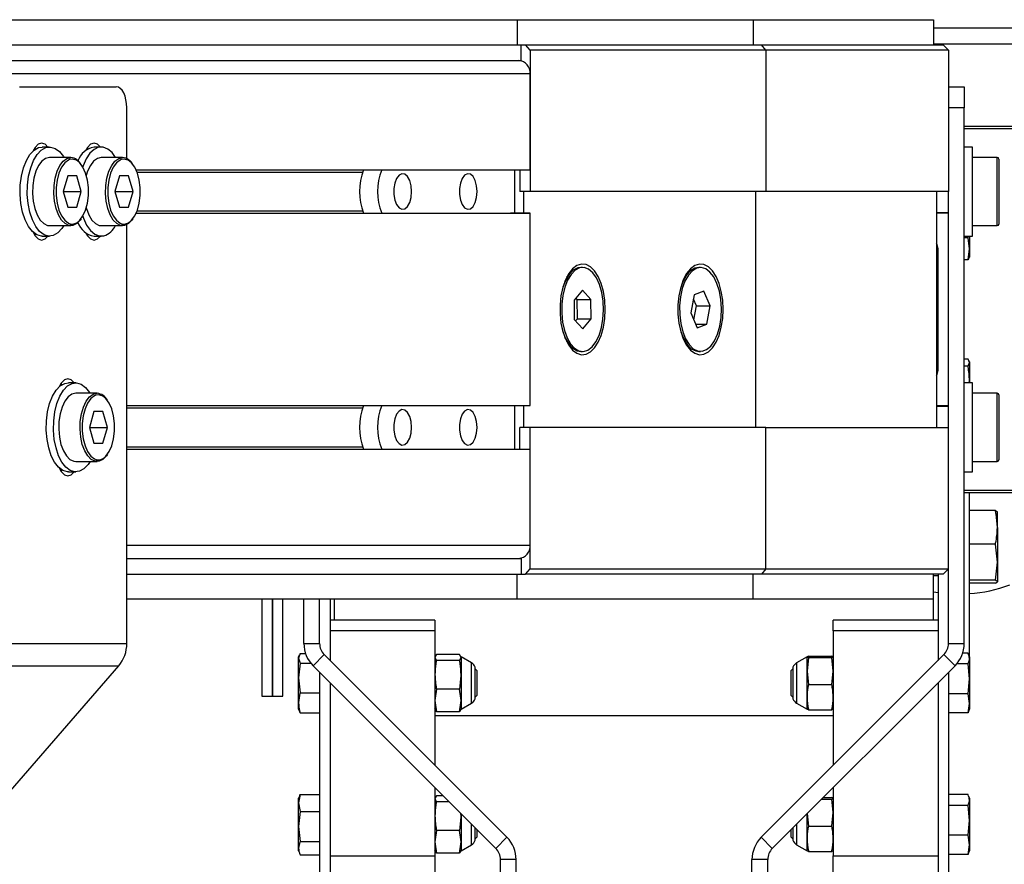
# Model space of a CAD drawing. Header units: millimetres. Extents: x 0 to 420, y 0 to 297.
# Tile 34 of 36: x 273.42 to 282.81, y 233.42 to 241.48. Entities that reach past the tile are written whole.
import ezdxf

# ---------------------------------------------------------------- set-up
doc = ezdxf.new("R2010")
doc.units = ezdxf.units.MM

msp = doc.modelspace()

# ---------------------------------------------------------------- linework, layer by layer
at = {"color": 7, "linetype": 'Continuous', "lineweight": 25}
for p, q in [((269.08835, 241.48329), (278.16335, 241.48329)), ((278.16335, 241.48329), (278.16335, 241.24329)), ((278.16335, 241.48329), (280.41335, 241.48329)), ((280.41335, 241.48329), (280.41335, 241.24329)), ((280.41335, 241.48329), (282.13593, 241.48329)), ((282.13593, 241.48329), (282.13593, 241.24329)), ((283.90793, 241.40363), (282.13593, 241.40363)), ((269.16846, 241.24329), (278.20016, 241.24329)), ((278.20016, 241.09329), (278.20016, 241.24329)), ((278.20016, 241.24329), (278.24346, 241.24329)), ((278.28676, 241.19329), (278.24346, 241.24329)), ((278.24346, 241.24329), (280.49346, 241.24329)), ((280.53676, 241.19329), (280.49346, 241.24329)), ((280.49346, 241.24329), (282.22843, 241.24329)), ((283.90793, 241.25123), (282.13593, 241.25123)), ((282.27843, 241.19329), (282.22843, 241.24329)), ((278.28676, 241.19329), (278.28676, 239.84329)), ((280.53676, 241.19329), (278.28676, 241.19329)), ((280.53676, 241.19329), (280.53676, 239.84329)), ((282.27843, 241.19329), (280.53676, 241.19329)), ((282.27843, 241.19329), (282.27843, 239.84329)), ((269.21176, 241.09329), (278.20016, 241.09329)), ((269.21176, 240.96829), (278.28676, 240.96829)), ((278.28676, 240.05079), (278.28676, 240.96829)), ((273.41354, 240.84329), (274.33854, 240.84329)), ((282.27843, 240.84329), (282.42843, 240.84329)), ((282.42843, 240.84329), (282.42843, 240.64329)), ((274.43854, 240.15844), (274.43854, 240.64329)), ((282.42843, 240.64329), (282.27843, 240.64329)), ((282.42843, 235.53042), (282.42843, 240.64329)), ((282.42843, 240.46829), (283.00343, 240.46829)), ((283.00343, 240.44329), (282.42843, 240.44329)), ((273.56109, 240.26146), (273.56858, 240.24874)), ((273.70157, 240.26829), (273.63229, 240.26829)), ((274.06109, 240.26146), (274.06703, 240.25158)), ((274.19532, 240.26829), (274.12604, 240.26829)), ((282.50843, 240.26829), (282.42843, 240.26829)), ((282.50843, 239.72886), (282.50843, 240.26829)), ((273.90509, 240.16829), (273.70157, 240.16829)), ((273.91808, 240.15329), (273.89205, 240.14889)), ((274.39884, 240.16829), (274.19532, 240.16829)), ((274.41183, 240.15329), (274.3858, 240.14889)), ((282.74343, 240.16829), (282.50843, 240.16829)), ((282.74343, 239.51829), (282.74343, 240.16829)), ((282.75843, 240.15329), (282.75843, 239.53329)), ((274.52698, 240.05079), (278.28676, 240.05079)), ((274.5362, 240.02829), (276.68893, 240.02829)), ((278.13806, 240.05079), (278.13806, 239.63579)), ((278.18717, 240.05079), (278.18717, 239.84329)), ((273.87477, 239.99329), (273.83147, 239.84329)), ((273.96138, 239.99329), (273.87477, 239.99329)), ((274.00468, 239.84329), (273.96138, 239.99329)), ((274.36852, 239.99329), (274.32522, 239.84329)), ((274.45513, 239.99329), (274.36852, 239.99329)), ((274.49843, 239.84329), (274.45513, 239.99329)), ((273.83147, 239.84329), (273.87477, 239.69329)), ((273.83147, 239.84329), (274.00468, 239.84329)), ((273.96138, 239.69329), (274.00468, 239.84329)), ((274.32522, 239.84329), (274.36852, 239.69329)), ((274.32522, 239.84329), (274.49843, 239.84329)), ((274.45513, 239.69329), (274.49843, 239.84329)), ((278.28676, 239.84329), (278.18717, 239.84329)), ((278.22467, 239.84329), (278.22467, 239.63579)), ((280.53676, 239.84329), (278.28676, 239.84329)), ((280.43717, 239.84329), (280.43717, 237.59329)), ((282.27843, 239.84329), (280.53676, 239.84329)), ((282.16343, 239.84329), (282.16343, 237.59329)), ((282.27843, 239.63579), (282.27843, 239.84329)), ((273.87477, 239.69329), (273.96138, 239.69329)), ((274.36852, 239.69329), (274.45513, 239.69329)), ((274.5362, 239.65829), (276.68893, 239.65829)), ((282.16343, 239.64329), (282.27843, 239.64329)), ((282.17843, 239.64329), (282.17843, 239.63579)), ((282.50843, 239.41829), (282.50843, 239.72886)), ((274.52698, 239.63579), (278.28676, 239.63579)), ((274.52698, 239.63579), (278.10056, 239.63579)), ((278.28676, 239.63579), (278.10056, 239.63579)), ((278.28676, 237.80079), (278.28676, 239.63579)), ((282.27843, 239.63579), (282.16343, 239.63579)), ((282.27843, 237.80079), (282.27843, 239.63579)), ((273.70157, 239.51829), (273.90509, 239.51829)), ((274.19532, 239.51829), (274.39884, 239.51829)), ((274.43854, 235.53042), (274.43854, 239.52814)), ((282.50843, 239.51829), (282.74343, 239.51829)), ((273.56858, 239.43784), (273.56109, 239.42512)), ((273.63229, 239.41829), (273.70157, 239.41829)), ((274.06703, 239.43501), (274.06109, 239.42512)), ((274.12604, 239.41829), (274.19532, 239.41829)), ((282.42843, 239.41829), (282.50843, 239.41829)), ((282.46435, 239.40108), (282.42843, 239.40108)), ((282.46435, 239.40108), (282.46736, 239.41829)), ((282.47843, 239.29632), (282.46435, 239.40108)), ((282.47843, 239.41829), (282.47843, 239.29632)), ((282.16343, 239.31829), (282.17641, 239.31829)), ((282.17843, 238.13829), (282.17843, 239.29829)), ((282.46435, 239.19156), (282.47843, 239.29632)), ((282.47843, 239.29632), (282.47843, 239.21829)), ((282.16343, 239.22829), (282.17843, 239.22829)), ((282.46435, 239.19156), (282.42843, 239.19156)), ((282.4726, 239.21124), (282.46435, 239.19156)), ((282.47548, 239.21019), (282.47843, 239.21829)), ((278.78717, 239.11829), (278.76985, 239.11829)), ((279.89485, 239.11829), (279.85848, 239.11163)), ((279.91217, 239.11829), (279.89485, 239.11829)), ((278.64155, 239.02514), (278.61579, 238.98206)), ((278.646, 239.03237), (278.63345, 239.02249)), ((279.76655, 239.02514), (279.74079, 238.98206)), ((279.771, 239.03237), (279.75845, 239.02249)), ((282.16343, 239.02829), (282.17843, 239.02829)), ((278.78531, 238.90301), (278.70625, 238.80743)), ((278.86622, 238.81387), (278.78531, 238.90301)), ((279.94304, 238.89242), (279.8522, 238.85883)), ((280.003, 238.75188), (279.94304, 238.89242)), ((278.70625, 238.80743), (278.70811, 238.62271)), ((278.73632, 238.81387), (278.72337, 238.82813)), ((278.73818, 238.62916), (278.73632, 238.81387)), ((278.73632, 238.81387), (278.86622, 238.81387)), ((278.86808, 238.62916), (278.86622, 238.81387)), ((279.8522, 238.85883), (279.82133, 238.6847)), ((279.8731, 238.75188), (279.84494, 238.81788)), ((279.84949, 238.61871), (279.8731, 238.75188)), ((279.8731, 238.75188), (280.003, 238.75188)), ((279.97213, 238.57775), (280.003, 238.75188)), ((282.17843, 238.78893), (282.16343, 238.78668)), ((278.70811, 238.62271), (278.78903, 238.53358)), ((278.72105, 238.60846), (278.73818, 238.62916)), ((278.73818, 238.62916), (278.86808, 238.62916)), ((278.78903, 238.53358), (278.86808, 238.62916)), ((279.82133, 238.6847), (279.88129, 238.54416)), ((279.86696, 238.57775), (279.97213, 238.57775)), ((279.88129, 238.54416), (279.97213, 238.57775)), ((278.61579, 238.45452), (278.64155, 238.41144)), ((279.74079, 238.45452), (279.76655, 238.41144)), ((278.63345, 238.41409), (278.646, 238.40421)), ((279.75845, 238.41409), (279.771, 238.40421)), ((278.76985, 238.31829), (278.78717, 238.31829)), ((279.89485, 238.31829), (279.91217, 238.31829)), ((282.46435, 238.24503), (282.42843, 238.24503)), ((282.47843, 238.21142), (282.46435, 238.24503)), ((282.17843, 238.20829), (282.16343, 238.20829)), ((282.46435, 238.17782), (282.42843, 238.17782)), ((282.46435, 238.17782), (282.47843, 238.21142)), ((282.47843, 238.21829), (282.47548, 238.2264)), ((282.47843, 238.21829), (282.47843, 238.21142)), ((282.47843, 238.21142), (282.47843, 238.03945)), ((282.17641, 238.11829), (282.16343, 238.11829)), ((273.81109, 238.01146), (273.81858, 237.99874)), ((273.95157, 238.01829), (273.88229, 238.01829)), ((282.50843, 238.01829), (282.42843, 238.01829)), ((282.47667, 238.01829), (282.47843, 238.03945)), ((282.47843, 238.03945), (282.47843, 238.01829)), ((282.50843, 237.47886), (282.50843, 238.01829)), ((274.15509, 237.91829), (273.95157, 237.91829)), ((274.16808, 237.90329), (274.14205, 237.89889)), ((282.74343, 237.91829), (282.50843, 237.91829)), ((282.74343, 237.26829), (282.74343, 237.91829)), ((282.75843, 237.90329), (282.75843, 237.28329)), ((274.43854, 237.80079), (278.28676, 237.80079)), ((274.43854, 237.77829), (276.68893, 237.77829)), ((278.13806, 237.80079), (278.13806, 237.38579)), ((278.22467, 237.80079), (278.22467, 237.59329)), ((282.16343, 237.80079), (282.27843, 237.80079)), ((282.27843, 237.79329), (282.16343, 237.79329)), ((282.17843, 237.80079), (282.17843, 237.79329)), ((282.27843, 237.59329), (282.27843, 237.80079)), ((274.12477, 237.74329), (274.08147, 237.59329)), ((274.21138, 237.74329), (274.12477, 237.74329)), ((274.25468, 237.59329), (274.21138, 237.74329)), ((274.08147, 237.59329), (274.12477, 237.44329)), ((274.08147, 237.59329), (274.25468, 237.59329)), ((274.21138, 237.44329), (274.25468, 237.59329)), ((278.18717, 237.38579), (278.18717, 237.59329)), ((278.28676, 237.59329), (278.18717, 237.59329)), ((278.28676, 236.24329), (278.28676, 237.59329)), ((280.53676, 237.59329), (278.28676, 237.59329)), ((280.53676, 236.24329), (280.53676, 237.59329)), ((280.53676, 237.59329), (282.27843, 237.59329)), ((282.27843, 236.24329), (282.27843, 237.59329)), ((282.50843, 237.16829), (282.50843, 237.47886)), ((274.12477, 237.44329), (274.21138, 237.44329)), ((274.43854, 237.40829), (276.68893, 237.40829)), ((274.43854, 237.38579), (278.28676, 237.38579)), ((278.28676, 236.46829), (278.28676, 237.38579)), ((273.95157, 237.26829), (274.15509, 237.26829)), ((282.50843, 237.26829), (282.74343, 237.26829)), ((273.81858, 237.18784), (273.81109, 237.17512)), ((273.88229, 237.16829), (273.95157, 237.16829)), ((282.42843, 237.16829), (282.50843, 237.16829)), ((282.42843, 236.99329), (283.00343, 236.99329)), ((283.00343, 236.96829), (282.42843, 236.96829)), ((282.47843, 235.40329), (282.47843, 236.96829)), ((282.72633, 236.79874), (282.47843, 236.79874)), ((282.72633, 236.79874), (282.7451, 236.78588)), ((282.7451, 236.63888), (282.7451, 236.78594)), ((282.7451, 236.63888), (282.7451, 236.30629)), ((274.43854, 236.46829), (278.28676, 236.46829)), ((282.72633, 236.47901), (282.47843, 236.47901)), ((282.7451, 236.30629), (282.72633, 236.47901)), ((274.43854, 236.34329), (278.20016, 236.34329)), ((278.20016, 236.34329), (278.20016, 236.19329)), ((282.72633, 236.13357), (282.7451, 236.30629)), ((282.7451, 236.30629), (282.7451, 236.1207)), ((274.43854, 236.19329), (278.20016, 236.19329)), ((278.16335, 235.95329), (278.16335, 236.19329)), ((278.20016, 236.19329), (278.24346, 236.19329)), ((278.24346, 236.19329), (278.28676, 236.24329)), ((280.49346, 236.19329), (278.24346, 236.19329)), ((278.28676, 236.24329), (280.53676, 236.24329)), ((280.41335, 235.95329), (280.41335, 236.19329)), ((280.53676, 236.24329), (280.49346, 236.19329)), ((282.22843, 236.19329), (280.49346, 236.19329)), ((280.53676, 236.24329), (282.27843, 236.24329)), ((282.13593, 235.95329), (282.13593, 236.19329)), ((282.13593, 236.17829), (282.17843, 236.17829)), ((282.17843, 236.19329), (282.17843, 235.36829)), ((282.27843, 236.24329), (282.22843, 236.19329)), ((282.27843, 235.53042), (282.27843, 236.24329)), ((282.72633, 236.13357), (282.47843, 236.13357)), ((282.72633, 236.10784), (282.47843, 236.10784)), ((282.7451, 236.1207), (282.72633, 236.13357)), ((282.72633, 236.10784), (282.7451, 236.1207)), ((282.13593, 236.02445), (282.17843, 236.01765)), ((278.16335, 235.95329), (274.43854, 235.95329)), ((275.72843, 235.95329), (275.72843, 235.29405)), ((275.82843, 235.95329), (275.82843, 235.29405)), ((275.82843, 235.02829), (275.82843, 235.95329)), ((275.92843, 235.02829), (275.92843, 235.95329)), ((276.12843, 235.53042), (276.12843, 235.95329)), ((276.27843, 235.53042), (276.27843, 235.95329)), ((276.37843, 235.95329), (276.37843, 235.36829)), ((276.42093, 235.7521), (276.42093, 235.95329)), ((280.41335, 235.95329), (278.16335, 235.95329)), ((282.13593, 235.95329), (280.41335, 235.95329)), ((282.13593, 235.7521), (282.13593, 235.95329)), ((277.37843, 235.7521), (276.37843, 235.7521)), ((277.37843, 235.7521), (277.37843, 235.6521)), ((282.17843, 235.7521), (281.17843, 235.7521)), ((281.17843, 235.6521), (281.17843, 235.7521)), ((277.37843, 235.6521), (276.37843, 235.6521)), ((276.37843, 235.6521), (276.37843, 235.36829)), ((277.37843, 235.6521), (277.37843, 234.36829)), ((282.17843, 235.6521), (281.17843, 235.6521)), ((281.17843, 235.6521), (281.17843, 234.36829)), ((282.17843, 235.6521), (282.17843, 235.36829)), ((273.31354, 235.53042), (274.43854, 235.53042)), ((276.12843, 235.53042), (276.27843, 235.53042)), ((282.27843, 235.53042), (282.42843, 235.53042)), ((276.09251, 235.43622), (276.07843, 235.39031)), ((276.08379, 235.41803), (276.07843, 235.40329)), ((276.09251, 235.43622), (276.1436, 235.43622)), ((276.32236, 235.42436), (276.2163, 235.31829)), ((278.06556, 233.68116), (276.32236, 235.42436)), ((277.39251, 235.42681), (277.37843, 235.3984)), ((277.61435, 235.42681), (277.39251, 235.42681)), ((277.62843, 235.3984), (277.61435, 235.42681)), ((280.4913, 233.68116), (282.23449, 235.42436)), ((282.34056, 235.31829), (282.23449, 235.42436)), ((282.46435, 235.43826), (282.41392, 235.43826)), ((282.47843, 235.40329), (282.47208, 235.42074)), ((272.85279, 233.57509), (274.36244, 235.31829)), ((273.23744, 235.31829), (274.36244, 235.31829)), ((276.07843, 235.39031), (276.07843, 235.40329)), ((276.07843, 235.39031), (276.09251, 235.34441)), ((276.07843, 235.20295), (276.07843, 235.39031)), ((276.09251, 235.34441), (276.07843, 235.20295)), ((276.09251, 235.34441), (276.19306, 235.34441)), ((277.95949, 233.57509), (276.2163, 235.31829)), ((277.37843, 235.3984), (277.39251, 235.37)), ((277.61435, 235.37), (277.39251, 235.37)), ((277.61435, 235.37), (277.62843, 235.3984)), ((277.72845, 235.34555), (277.62843, 235.40329)), ((277.62843, 235.3984), (277.62843, 235.23325)), ((277.72845, 235.21478), (277.72845, 235.34555)), ((280.59736, 233.57509), (282.34056, 235.31829)), ((280.92843, 235.40329), (280.82841, 235.34555)), ((280.82841, 235.34555), (280.82841, 234.96104)), ((280.94251, 235.41008), (280.92843, 235.40299)), ((280.92843, 235.40299), (280.92843, 235.40329)), ((280.92843, 235.2675), (280.92843, 235.40299)), ((280.92843, 235.40299), (280.94251, 235.3959)), ((280.94251, 235.3959), (280.92843, 235.2675)), ((280.94251, 235.41008), (281.16435, 235.41008)), ((280.94251, 235.3959), (281.16435, 235.3959)), ((281.17724, 235.40359), (281.16435, 235.41008)), ((281.16435, 235.3959), (281.17843, 235.40299)), ((281.17843, 235.2675), (281.16435, 235.3959)), ((282.46435, 235.33569), (282.35664, 235.33569)), ((282.47843, 235.19321), (282.46435, 235.33569)), ((282.47843, 235.40329), (282.47843, 235.38698)), ((282.47843, 235.38698), (282.47843, 235.19321)), ((275.72843, 235.29405), (275.72843, 235.02829)), ((275.82843, 235.29405), (275.82843, 235.02829)), ((276.27843, 235.25616), (276.27843, 231.15329)), ((277.62843, 235.23325), (277.62843, 234.98813)), ((277.76243, 235.00329), (277.76243, 235.30329)), ((277.77843, 235.27329), (277.76243, 235.28929)), ((277.77843, 235.27329), (277.77843, 235.06336)), ((280.79443, 235.28929), (280.77843, 235.27329)), ((280.77843, 235.03329), (280.77843, 235.27329)), ((280.79443, 235.30329), (280.79443, 235.072)), ((280.92843, 235.2675), (280.94251, 235.13911)), ((280.92843, 235.01781), (280.92843, 235.2675)), ((281.16435, 235.13911), (281.17843, 235.2675)), ((282.27843, 235.25616), (282.27843, 231.15329)), ((276.07843, 235.20295), (276.09251, 235.06148)), ((276.07843, 234.96593), (276.07843, 235.20295)), ((276.37843, 235.15616), (276.37843, 231.15329)), ((276.37843, 235.15616), (276.37843, 233.50329)), ((277.72845, 234.96104), (277.72845, 235.21478)), ((280.94251, 235.13911), (281.16435, 235.13911)), ((282.17843, 235.15616), (282.17843, 231.15329)), ((282.17843, 235.15616), (282.17843, 233.50329)), ((282.46435, 235.05072), (282.47843, 235.19321)), ((282.47843, 235.19321), (282.47843, 234.95952)), ((276.09251, 235.06148), (276.27843, 235.06148)), ((277.39251, 235.09649), (277.37843, 234.98813)), ((277.61435, 235.09649), (277.39251, 235.09649)), ((277.62843, 234.98813), (277.61435, 235.09649)), ((277.77843, 235.06336), (277.77843, 235.03329)), ((280.79443, 235.072), (280.79443, 235.00329)), ((282.46435, 235.05072), (282.27843, 235.05072)), ((282.47843, 234.95952), (282.46435, 235.05072)), ((275.72843, 235.02829), (275.82843, 235.02829)), ((275.82843, 235.02829), (275.92843, 235.02829)), ((276.07843, 234.90329), (276.07843, 234.96593)), ((277.37843, 234.98813), (277.39251, 234.87978)), ((277.61435, 234.87978), (277.62843, 234.98813)), ((277.62843, 234.98813), (277.62843, 234.90329)), ((277.62843, 234.90329), (277.72845, 234.96104)), ((277.76243, 235.01729), (277.77843, 235.03329)), ((280.77843, 235.03329), (280.79443, 235.01729)), ((280.82841, 234.96104), (280.92843, 234.90329)), ((280.92843, 234.90329), (280.92843, 235.01781)), ((282.46435, 234.86832), (282.47843, 234.95952)), ((282.47843, 234.95952), (282.47843, 234.90329)), ((276.07843, 234.90329), (276.08379, 234.88856)), ((276.09251, 234.87037), (276.08661, 234.88958)), ((276.09251, 234.87037), (276.27843, 234.87037)), ((277.39251, 234.87978), (277.37843, 234.90818)), ((277.61435, 234.87978), (277.39251, 234.87978)), ((277.62843, 234.90818), (277.61435, 234.87978)), ((280.94251, 234.8965), (280.92843, 234.90359)), ((280.94251, 234.8965), (281.16435, 234.8965)), ((281.17718, 234.90297), (281.16435, 234.8965)), ((282.46435, 234.86832), (282.27843, 234.86832)), ((282.47208, 234.88584), (282.47843, 234.90329)), ((277.37843, 234.84256), (281.17843, 234.84256)), ((277.37843, 234.15616), (277.37843, 233.50329)), ((281.17843, 234.15616), (281.17843, 233.50329)), ((276.09251, 234.0911), (276.07843, 234.00948)), ((276.0883, 234.08042), (276.07843, 234.05329)), ((276.07843, 234.00948), (276.07843, 234.05329)), ((276.07843, 234.00948), (276.09251, 233.92787)), ((276.07843, 233.78396), (276.07843, 234.00948)), ((276.09251, 234.0911), (276.27843, 234.0911)), ((277.39251, 234.07681), (277.37843, 234.0484)), ((277.37843, 234.0484), (277.39251, 234.02)), ((277.45778, 234.07681), (277.39251, 234.07681)), ((277.51458, 234.02), (277.39251, 234.02)), ((281.06817, 234.0459), (281.16435, 234.0459)), ((281.08235, 234.06008), (281.16435, 234.06008)), ((281.17724, 234.05359), (281.16435, 234.06008)), ((281.16435, 234.0459), (281.17843, 234.05299)), ((281.17843, 233.9175), (281.16435, 234.0459)), ((282.46435, 234.08826), (282.27843, 234.08826)), ((282.47843, 234.05329), (282.47208, 234.07074)), ((282.47843, 234.05329), (282.47843, 234.03698)), ((282.47843, 234.03698), (282.47843, 233.84321)), ((276.09251, 233.92787), (276.07843, 233.78396)), ((276.09251, 233.92787), (276.27843, 233.92787)), ((277.62843, 233.88325), (277.62639, 233.9082)), ((280.92955, 233.90728), (280.94251, 233.78911)), ((281.16435, 233.78911), (281.17843, 233.9175)), ((282.46435, 233.98569), (282.27843, 233.98569)), ((282.47843, 233.84321), (282.46435, 233.98569)), ((277.62843, 233.90616), (277.62843, 233.88325)), ((277.62843, 233.88325), (277.62843, 233.63813)), ((280.92843, 233.66781), (280.92843, 233.90616)), ((282.46435, 233.70072), (282.47843, 233.84321)), ((282.47843, 233.84321), (282.47843, 233.60952)), ((276.07843, 233.78396), (276.09251, 233.64006)), ((276.07843, 233.57777), (276.07843, 233.78396)), ((277.39251, 233.74649), (277.37843, 233.63813)), ((277.61435, 233.74649), (277.39251, 233.74649)), ((277.62843, 233.63813), (277.61435, 233.74649)), ((277.72845, 233.61104), (277.72845, 233.80614)), ((277.76243, 233.65329), (277.76243, 233.77216)), ((277.77843, 233.75616), (277.77843, 233.69504)), ((280.77843, 233.68329), (280.77843, 233.75616)), ((280.79443, 233.77216), (280.79443, 233.722)), ((280.79443, 233.722), (280.79443, 233.65329)), ((280.82841, 233.80614), (280.82841, 233.61104)), ((280.94251, 233.78911), (281.16435, 233.78911)), ((276.09251, 233.64006), (276.27843, 233.64006)), ((277.37843, 233.63813), (277.39251, 233.52978)), ((277.61435, 233.52978), (277.62843, 233.63813)), ((277.62843, 233.63813), (277.62843, 233.55329)), ((277.76243, 233.66729), (277.77843, 233.68329)), ((277.77843, 233.69504), (277.77843, 233.68329)), ((277.95949, 233.57509), (278.06556, 233.68116)), ((280.4913, 233.68116), (280.59736, 233.57509)), ((280.77843, 233.68329), (280.79443, 233.66729)), ((280.92843, 233.55329), (280.92843, 233.66781)), ((282.46435, 233.70072), (282.27843, 233.70072)), ((282.47843, 233.60952), (282.46435, 233.70072)), ((276.07843, 233.55329), (276.07843, 233.57777)), ((276.07843, 233.55329), (276.0883, 233.52616)), ((277.39251, 233.52978), (277.37843, 233.55818)), ((277.62843, 233.55818), (277.61435, 233.52978)), ((277.62843, 233.55329), (277.72845, 233.61104)), ((280.82841, 233.61104), (280.92843, 233.55329)), ((280.94251, 233.5465), (280.92843, 233.55359)), ((280.94251, 233.5465), (281.16435, 233.5465)), ((281.17718, 233.55297), (281.16435, 233.5465)), ((282.46435, 233.51832), (282.47843, 233.60952)), ((282.47208, 233.53584), (282.47843, 233.55329)), ((282.47843, 233.60952), (282.47843, 233.55329)), ((276.09251, 233.51548), (276.27843, 233.51548)), ((276.37843, 233.50329), (277.37843, 233.50329)), ((277.37843, 233.50329), (277.37843, 233.00329)), ((277.61435, 233.52978), (277.39251, 233.52978)), ((278.15343, 233.46903), (278.00343, 233.46903)), ((278.00343, 229.79329), (278.00343, 233.46903)), ((278.15343, 229.79329), (278.15343, 233.46903)), ((280.55343, 233.46903), (280.40343, 233.46903)), ((280.40343, 229.79329), (280.40343, 233.46903)), ((280.55343, 229.79329), (280.55343, 233.46903)), ((281.17843, 233.50329), (282.17843, 233.50329)), ((281.17843, 233.00329), (281.17843, 233.50329)), ((282.46435, 233.51832), (282.27843, 233.51832))]:
    msp.add_line(p, q, dxfattribs=at)
at = {"color": 7, "linetype": 'Continuous', "lineweight": 25, "flags": 128}
for points in [[(274.43854, 240.64329), (274.43662, 240.68231), (274.43093, 240.71983), (274.42168, 240.75441), (274.40925, 240.78471), (274.39409, 240.80959), (274.37681, 240.82807), (274.35805, 240.83945), (274.33854, 240.84329)], [(273.68631, 240.26829), (273.65887, 240.29539), (273.62604, 240.30579), (273.5932, 240.29539), (273.56359, 240.26521), (273.54504, 240.23082)], [(274.18631, 240.26829), (274.15887, 240.29539), (274.12604, 240.30579), (274.0932, 240.29539), (274.06359, 240.26521), (274.04881, 240.23923)], [(273.42764, 239.72886), (273.42021, 239.81646), (273.42206, 239.90523), (273.43309, 239.9913), (273.45283, 240.0709), (273.48041, 240.14055), (273.51463, 240.1972), (273.55399, 240.23839), (273.59678, 240.26232), (273.63229, 240.26829)], [(273.49692, 239.72886), (273.48949, 239.81646), (273.49134, 239.90523), (273.50237, 239.9913), (273.52211, 240.0709), (273.54969, 240.14055), (273.58391, 240.1972), (273.62328, 240.23839), (273.66606, 240.26232), (273.7104, 240.26793), (273.75435, 240.25498), (273.79599, 240.22403), (273.83351, 240.17645), (273.8385, 240.16829)], [(274.33225, 240.16829), (274.2989, 240.21439), (274.25806, 240.24935), (274.21447, 240.26656), (274.17005, 240.26528), (274.12674, 240.24555), (274.08642, 240.20824), (274.05086, 240.15498), (274.02162, 240.0881), (274.01859, 240.07928)], [(273.70157, 240.16829), (273.66409, 240.15953), (273.62864, 240.13372), (273.59712, 240.09226), (273.57122, 240.03737), (273.55236, 239.97202), (273.54154, 239.89973), (273.53934, 239.8244), (273.5459, 239.75008), (273.56084, 239.68079), (273.58337, 239.62026), (273.61227, 239.57176), (273.64599, 239.53789), (273.6827, 239.52049), (273.70157, 239.51829)], [(274.00324, 239.58427), (273.99438, 239.57176), (273.96066, 239.53789), (273.92395, 239.52049), (273.88622, 239.52049), (273.84951, 239.53789), (273.81579, 239.57176), (273.78689, 239.62026), (273.76436, 239.68079), (273.74941, 239.75008), (273.74286, 239.8244), (273.74505, 239.89973), (273.75588, 239.97202), (273.77474, 240.03737), (273.80063, 240.09226), (273.83216, 240.13372), (273.86761, 240.15953), (273.90509, 240.16829), (273.90509, 240.16829)], [(273.89205, 240.14889), (273.88098, 240.14428), (273.84604, 240.11778), (273.81529, 240.07533), (273.79051, 240.01939), (273.77315, 239.95322), (273.76421, 239.88066), (273.76421, 239.80593), (273.77315, 239.73336), (273.79051, 239.66719), (273.81529, 239.61125), (273.84604, 239.5688), (273.88098, 239.5423), (273.89764, 239.536)], [(273.95917, 240.1422), (273.95517, 240.14428), (273.91808, 240.15329)], [(273.98062, 239.55965), (273.99011, 239.5688), (274.02086, 239.61125), (274.04564, 239.66719), (274.063, 239.73336), (274.07195, 239.80593), (274.07195, 239.88066), (274.063, 239.95322), (274.04564, 240.01939), (274.02086, 240.07533), (273.99011, 240.11778), (273.95917, 240.1422)], [(274.19532, 240.16829), (274.15784, 240.15953), (274.12239, 240.13372), (274.09087, 240.09226), (274.06497, 240.03737), (274.0524, 239.99797)], [(274.49699, 239.58427), (274.48813, 239.57176), (274.45441, 239.53789), (274.4177, 239.52049), (274.37997, 239.52049), (274.34326, 239.53789), (274.30954, 239.57176), (274.28064, 239.62026), (274.25811, 239.68079), (274.24316, 239.75008), (274.23661, 239.8244), (274.2388, 239.89973), (274.24963, 239.97202), (274.26849, 240.03737), (274.29438, 240.09226), (274.32591, 240.13372), (274.36136, 240.15953), (274.39884, 240.16829), (274.39884, 240.16829)], [(274.3858, 240.14889), (274.37473, 240.14428), (274.33979, 240.11778), (274.30904, 240.07533), (274.28426, 240.01939), (274.2669, 239.95322), (274.25796, 239.88066), (274.25796, 239.80593), (274.2669, 239.73336), (274.28426, 239.66719), (274.30904, 239.61125), (274.33979, 239.5688), (274.37473, 239.5423), (274.39139, 239.536)], [(274.45292, 240.1422), (274.44892, 240.14428), (274.41183, 240.15329)], [(274.47437, 239.55965), (274.48386, 239.5688), (274.51461, 239.61125), (274.53939, 239.66719), (274.55675, 239.73336), (274.5657, 239.80593), (274.5657, 239.88066), (274.55675, 239.95322), (274.53939, 240.01939), (274.51461, 240.07533), (274.48386, 240.11778), (274.45292, 240.1422)], [(277.15574, 239.84329), (277.15114, 239.89849), (277.13782, 239.94771), (277.11723, 239.98561), (277.09161, 240.00809), (277.06372, 240.01271), (277.0366, 239.99897), (277.01317, 239.96837), (276.99599, 239.9242), (276.9869, 239.87127), (276.9869, 239.81531), (276.99599, 239.76238), (277.01317, 239.71822), (277.0366, 239.68761), (277.06372, 239.67387), (277.09161, 239.67849), (277.11723, 239.70097), (277.13782, 239.73888), (277.15114, 239.78809), (277.15574, 239.84329)], [(277.78074, 239.84329), (277.77614, 239.89849), (277.76282, 239.94771), (277.74223, 239.98561), (277.71661, 240.00809), (277.68872, 240.01271), (277.6616, 239.99897), (277.63817, 239.96837), (277.62099, 239.9242), (277.6119, 239.87127), (277.6119, 239.81531), (277.62099, 239.76238), (277.63817, 239.71822), (277.6616, 239.68761), (277.68872, 239.67387), (277.71661, 239.67849), (277.74223, 239.70097), (277.76282, 239.73888), (277.77614, 239.78809), (277.78074, 239.84329)], [(273.63229, 239.41829), (273.62346, 239.41866), (273.57951, 239.43161), (273.53787, 239.46255), (273.50035, 239.51013), (273.4686, 239.57227), (273.444, 239.64626), (273.42764, 239.72886)], [(273.8385, 239.51829), (273.81923, 239.48938), (273.77986, 239.44819), (273.73708, 239.42427), (273.69274, 239.41866), (273.64879, 239.43161), (273.60715, 239.46255), (273.56963, 239.51013), (273.53788, 239.57227), (273.51329, 239.64626), (273.49692, 239.72886)], [(274.0524, 239.68862), (274.05459, 239.68079), (274.07712, 239.62026), (274.10602, 239.57176), (274.13974, 239.53789), (274.17645, 239.52049), (274.19532, 239.51829)], [(274.01859, 239.60731), (274.02523, 239.58854), (274.05543, 239.52338), (274.09174, 239.4722), (274.13258, 239.43724), (274.17617, 239.42002), (274.22059, 239.42131)], [(273.54504, 239.45577), (273.56359, 239.42138), (273.5932, 239.39119), (273.62604, 239.38079), (273.65887, 239.39119), (273.68631, 239.41829)], [(274.04881, 239.44735), (274.06359, 239.42138), (274.0932, 239.39119), (274.12604, 239.38079), (274.15887, 239.39119), (274.18631, 239.41829)], [(279.00342, 238.71829), (278.99899, 238.80535), (278.98589, 238.88885), (278.96466, 238.96537), (278.93616, 239.03177), (278.90155, 239.08533), (278.86227, 239.12387), (278.81991, 239.1458), (278.77621, 239.15024), (278.73296, 239.13699), (278.69193, 239.10659), (278.6548, 239.0603), (278.62308, 239.00001), (278.59809, 238.92819), (278.58083, 238.84777), (278.57203, 238.76205), (278.57203, 238.67454), (278.58083, 238.58882), (278.59809, 238.5084), (278.62308, 238.43657), (278.6548, 238.37628), (278.69193, 238.32999), (278.73296, 238.2996), (278.77621, 238.28635), (278.81991, 238.29078), (278.86227, 238.31271), (278.90155, 238.35125), (278.93616, 238.40482), (278.96466, 238.47122), (278.98589, 238.54773), (278.99899, 238.63123), (279.00342, 238.71829)], [(278.76985, 239.11829), (278.74065, 239.11401), (278.69879, 239.0922), (278.66027, 239.05291), (278.62686, 238.99797), (278.60014, 238.92996), (278.58324, 238.86224)], [(278.88366, 239.06866), (278.84374, 239.10195), (278.80118, 239.11731), (278.75797, 239.11401), (278.71612, 239.0922), (278.67759, 239.05291), (278.64418, 238.99797), (278.61746, 238.92996), (278.59868, 238.85205), (278.58871, 238.76789), (278.58802, 238.6814), (278.59664, 238.59664), (278.61417, 238.51757), (278.63979, 238.44789), (278.6723, 238.39084), (278.71018, 238.34911), (278.75166, 238.32465), (278.7948, 238.31858), (278.83759, 238.33121), (278.87801, 238.36194), (278.91419, 238.40933), (278.94443, 238.47117), (278.96732, 238.54456), (278.98178, 238.62608), (278.98714, 238.7119), (278.98315, 238.79803), (278.97, 238.88043), (278.9483, 238.95525), (278.91906, 239.01898), (278.88366, 239.06866)], [(280.12842, 238.71829), (280.12399, 238.80535), (280.11089, 238.88885), (280.08966, 238.96537), (280.06116, 239.03177), (280.02655, 239.08533), (279.98727, 239.12387), (279.94491, 239.1458), (279.90121, 239.15024), (279.85796, 239.13699), (279.81693, 239.10659), (279.7798, 239.0603), (279.74808, 239.00001), (279.72309, 238.92819), (279.70583, 238.84777), (279.69703, 238.76205), (279.69703, 238.67454), (279.70583, 238.58882), (279.72309, 238.5084), (279.74808, 238.43657), (279.7798, 238.37628), (279.81693, 238.32999), (279.85796, 238.2996), (279.90121, 238.28635), (279.94491, 238.29078), (279.98727, 238.31271), (280.02655, 238.35125), (280.06116, 238.40482), (280.08966, 238.47122), (280.11089, 238.54773), (280.12399, 238.63123), (280.12842, 238.71829)], [(279.85848, 239.11163), (279.81706, 239.0868), (279.77927, 239.04473), (279.74688, 238.98741), (279.72141, 238.9175), (279.70824, 238.86224)], [(279.8758, 239.11163), (279.83438, 239.0868), (279.79659, 239.04473), (279.7642, 238.98741), (279.73873, 238.9175), (279.72138, 238.83828), (279.71294, 238.75344), (279.71382, 238.66697), (279.72397, 238.58289), (279.74293, 238.50514), (279.76979, 238.43736), (279.80332, 238.38272), (279.84193, 238.34377), (279.88383, 238.32233), (279.92705, 238.3194), (279.96958, 238.33513), (280.00942, 238.36877), (280.04472, 238.41876), (280.07381, 238.48275), (280.09535, 238.55775), (280.10832, 238.64027), (280.11212, 238.72643), (280.10658, 238.81221), (280.09194, 238.8936), (280.06889, 238.96679), (280.03852, 239.02836), (280.00224, 239.07543), (279.96174, 239.10581), (279.91893, 239.11806), (279.8758, 239.11163)], [(278.58324, 238.57435), (278.59685, 238.51757), (278.62247, 238.44789), (278.65498, 238.39084), (278.69286, 238.34911), (278.73434, 238.32465), (278.76985, 238.31829)], [(279.70824, 238.57435), (279.72561, 238.50514), (279.75247, 238.43736), (279.786, 238.38272), (279.82461, 238.34377), (279.86651, 238.32233), (279.89485, 238.31829)], [(273.93631, 238.01829), (273.90887, 238.04539), (273.87604, 238.05579), (273.8432, 238.04539), (273.81359, 238.01521), (273.79504, 237.98082)], [(273.67764, 237.47886), (273.67021, 237.56646), (273.67206, 237.65523), (273.68309, 237.7413), (273.70283, 237.8209), (273.73041, 237.89055), (273.76463, 237.9472), (273.80399, 237.98839), (273.84678, 238.01232), (273.88229, 238.01829)], [(273.74692, 237.47886), (273.73949, 237.56646), (273.74134, 237.65523), (273.75237, 237.7413), (273.77211, 237.8209), (273.79969, 237.89055), (273.83391, 237.9472), (273.87328, 237.98839), (273.91606, 238.01232), (273.9604, 238.01793), (274.00435, 238.00498), (274.04599, 237.97403), (274.08351, 237.92645), (274.0885, 237.91829)], [(273.95157, 237.91829), (273.91409, 237.90953), (273.87864, 237.88372), (273.84712, 237.84226), (273.82122, 237.78737), (273.80236, 237.72202), (273.79154, 237.64973), (273.78934, 237.5744), (273.7959, 237.50008), (273.81084, 237.43079), (273.83337, 237.37026), (273.86227, 237.32176), (273.89599, 237.28789), (273.9327, 237.27049), (273.95157, 237.26829)], [(274.25324, 237.33427), (274.24438, 237.32176), (274.21066, 237.28789), (274.17395, 237.27049), (274.13622, 237.27049), (274.09951, 237.28789), (274.06579, 237.32176), (274.03689, 237.37026), (274.01436, 237.43079), (273.99941, 237.50008), (273.99286, 237.5744), (273.99505, 237.64973), (274.00588, 237.72202), (274.02474, 237.78737), (274.05063, 237.84226), (274.08216, 237.88372), (274.11761, 237.90953), (274.15509, 237.91829), (274.15509, 237.91829)], [(274.14205, 237.89889), (274.13098, 237.89428), (274.09604, 237.86778), (274.06529, 237.82533), (274.04051, 237.76939), (274.02315, 237.70322), (274.01421, 237.63066), (274.01421, 237.55593), (274.02315, 237.48336), (274.04051, 237.41719), (274.06529, 237.36125), (274.09604, 237.3188), (274.13098, 237.2923), (274.14764, 237.286)], [(274.20917, 237.8922), (274.20517, 237.89428), (274.16808, 237.90329)], [(274.23062, 237.30965), (274.24011, 237.3188), (274.27086, 237.36125), (274.29564, 237.41719), (274.313, 237.48336), (274.32195, 237.55593), (274.32195, 237.63066), (274.313, 237.70322), (274.29564, 237.76939), (274.27086, 237.82533), (274.24011, 237.86778), (274.20917, 237.8922)], [(277.15574, 237.59329), (277.15114, 237.64849), (277.13782, 237.69771), (277.11723, 237.73561), (277.09161, 237.75809), (277.06372, 237.76271), (277.0366, 237.74897), (277.01317, 237.71837), (276.99599, 237.6742), (276.9869, 237.62127), (276.9869, 237.56531), (276.99599, 237.51238), (277.01317, 237.46822), (277.0366, 237.43761), (277.06372, 237.42387), (277.09161, 237.42849), (277.11723, 237.45097), (277.13782, 237.48888), (277.15114, 237.53809), (277.15574, 237.59329)], [(277.78074, 237.59329), (277.77614, 237.64849), (277.76282, 237.69771), (277.74223, 237.73561), (277.71661, 237.75809), (277.68872, 237.76271), (277.6616, 237.74897), (277.63817, 237.71837), (277.62099, 237.6742), (277.6119, 237.62127), (277.6119, 237.56531), (277.62099, 237.51238), (277.63817, 237.46822), (277.6616, 237.43761), (277.68872, 237.42387), (277.71661, 237.42849), (277.74223, 237.45097), (277.76282, 237.48888), (277.77614, 237.53809), (277.78074, 237.59329)], [(273.88229, 237.16829), (273.87346, 237.16866), (273.82951, 237.18161), (273.78787, 237.21255), (273.75035, 237.26013), (273.7186, 237.32227), (273.694, 237.39626), (273.67764, 237.47886)], [(274.0885, 237.26829), (274.06923, 237.23938), (274.02986, 237.19819), (273.98708, 237.17427), (273.94274, 237.16866), (273.89879, 237.18161), (273.85715, 237.21255), (273.81963, 237.26013), (273.78788, 237.32227), (273.76329, 237.39626), (273.74692, 237.47886)], [(273.79504, 237.20577), (273.81359, 237.17138), (273.8432, 237.14119), (273.87604, 237.13079), (273.90887, 237.14119), (273.93631, 237.16829)]]:
    msp.add_lwpolyline(points, dxfattribs=at)
at = {"color": 7, "linetype": 'Continuous', "lineweight": 25}
for centre, radius, start, end in [((278.16948, 240.9761), 0.11753, 356.188739, 85.59805), ((274.16349, 240.06899), 0.2028, 100.643876, 160.409344), ((273.89177, 240.0425), 0.1265, 28.220184, 83.959187), ((274.38552, 240.0425), 0.1265, 28.220183, 83.959187), ((282.74343, 240.15329), 0.015, 0, 90), ((277.23364, 239.84329), 0.57492, 158.843242, 201.156741), ((277.40684, 239.84329), 0.57492, 158.843242, 201.156741), ((273.91794, 239.62215), 0.08852, 256.741523, 315.07626), ((274.15453, 239.60711), 0.19096, 197.527994, 261.418786), ((274.41169, 239.62215), 0.08852, 256.741523, 315.07626), ((274.15767, 239.60652), 0.19561, 288.762599, 333.188744), ((282.74343, 239.53329), 0.015, 270, 360), ((282.07843, 239.29829), 0.1, 0, 31.788645), ((282.07843, 238.13829), 0.1, 328.211355, 0), ((274.14177, 237.7925), 0.1265, 28.220185, 83.959187), ((282.74343, 237.90329), 0.015, 0, 90), ((277.23364, 237.59329), 0.57492, 158.843252, 201.156752), ((277.40684, 237.59329), 0.57492, 158.843252, 201.156752), ((274.16794, 237.37215), 0.08852, 256.741523, 315.07626), ((282.74343, 237.28329), 0.015, 270, 360), ((278.16948, 236.46048), 0.11753, 274.40195, 3.811261), ((282.37843, 237.40329), 1.4, 274.096044, 290.252247), ((274.11384, 235.52718), 0.32471, 319.960344, 0.571859), ((276.42843, 235.53042), 0.3, 180, 225), ((276.42843, 235.53042), 0.15, 180, 225), ((282.12843, 235.53042), 0.15, 315, 0), ((282.12843, 235.53042), 0.3, 315, 0), ((277.69095, 235.2806), 0.075, 17.615081, 60), ((280.86591, 235.2806), 0.075, 120, 162.384919), ((277.69095, 235.02599), 0.075, 300, 342.384919), ((280.86591, 235.02599), 0.075, 197.615081, 240), ((277.69095, 233.67599), 0.075, 300, 342.384919), ((277.85343, 233.46903), 0.3, 0, 45), ((280.70343, 233.46903), 0.3, 135, 180), ((280.86591, 233.67599), 0.075, 197.615081, 240), ((277.85343, 233.46903), 0.15, 0, 45), ((280.70343, 233.46903), 0.15, 135, 180)]:
    msp.add_arc(centre, radius, start, end, dxfattribs=at)
for points, knots in [([(282.47843, 238.03945), (282.47598, 238.08339), (282.4734, 238.12979), (282.46481, 238.1754), (282.46435, 238.17782)], [0, 0, 0, 0, 0.9470257, 1, 1, 1, 1]), ([(282.7451, 236.63888), (282.74277, 236.68145), (282.73985, 236.73508), (282.72864, 236.78786), (282.72633, 236.79874)], [0, 0, 0, 0, 0.7938143, 1, 1, 1, 1]), ([(282.72633, 236.47901), (282.72693, 236.48181), (282.73839, 236.53451), (282.74184, 236.58811), (282.7451, 236.63888)], [0, 0, 0, 0, 0.0529743, 1, 1, 1, 1]), ([(282.47843, 235.38698), (282.47598, 235.40326), (282.4734, 235.42046), (282.46481, 235.43737), (282.46435, 235.43826)], [0, 0, 0, 0, 0.9470257, 1, 1, 1, 1]), ([(277.39251, 235.37), (277.39057, 235.35958), (277.38219, 235.31442), (277.38007, 235.26854), (277.37843, 235.23325)], [0, 0, 0, 0, 0.2308557, 1, 1, 1, 1]), ([(277.62843, 235.23325), (277.62679, 235.26854), (277.62466, 235.31442), (277.61629, 235.35958), (277.61435, 235.37)], [0, 0, 0, 0, 0.7691443, 1, 1, 1, 1]), ([(282.46435, 235.33569), (282.46609, 235.33918), (282.4745, 235.35612), (282.47669, 235.37332), (282.47843, 235.38698)], [0, 0, 0, 0, 0.2061857, 1, 1, 1, 1]), ([(277.37843, 235.23325), (277.38094, 235.18921), (277.38355, 235.14336), (277.39216, 235.09828), (277.39251, 235.09649)], [0, 0, 0, 0, 0.9603374, 1, 1, 1, 1]), ([(277.61435, 235.09649), (277.61469, 235.09828), (277.6233, 235.14336), (277.62592, 235.18921), (277.62843, 235.23325)], [0, 0, 0, 0, 0.0396626, 1, 1, 1, 1]), ([(280.94251, 235.13911), (280.94057, 235.12986), (280.93219, 235.0898), (280.93007, 235.04911), (280.92843, 235.01781)], [0, 0, 0, 0, 0.2308557, 1, 1, 1, 1]), ([(281.17843, 235.01781), (281.17679, 235.04911), (281.17466, 235.0898), (281.16629, 235.12986), (281.16435, 235.13911)], [0, 0, 0, 0, 0.7691443, 1, 1, 1, 1]), ([(276.09251, 235.06148), (276.09205, 235.05982), (276.08345, 235.02831), (276.08087, 234.99627), (276.07843, 234.96593)], [0, 0, 0, 0, 0.0529743, 1, 1, 1, 1]), ([(276.07843, 234.96593), (276.08017, 234.94048), (276.08236, 234.90842), (276.09077, 234.87687), (276.09251, 234.87037)], [0, 0, 0, 0, 0.7938143, 1, 1, 1, 1]), ([(280.92843, 235.01781), (280.93094, 234.97875), (280.93355, 234.93807), (280.94216, 234.89809), (280.94251, 234.8965)], [0, 0, 0, 0, 0.9603374, 1, 1, 1, 1]), ([(281.16435, 234.8965), (281.16469, 234.89809), (281.1733, 234.93807), (281.17592, 234.97875), (281.17843, 235.01781)], [0, 0, 0, 0, 0.0396626, 1, 1, 1, 1]), ([(282.471, 234.88644), (282.47056, 234.88389), (282.4695, 234.8778), (282.46625, 234.8718), (282.46435, 234.86832)], [0, 0, 0, 0, 0.4187105, 1, 1, 1, 1]), ([(276.08936, 234.07952), (276.08977, 234.0823), (276.09034, 234.08619), (276.09203, 234.09002), (276.09251, 234.0911)], [0, 0, 0, 0, 0.7159458, 1, 1, 1, 1]), ([(277.39251, 234.02), (277.39057, 234.00958), (277.38219, 233.96442), (277.38007, 233.91854), (277.37843, 233.88325)], [0, 0, 0, 0, 0.23085574, 1, 1, 1, 1]), ([(282.47843, 234.03698), (282.47598, 234.05326), (282.4734, 234.07046), (282.46481, 234.08737), (282.46435, 234.08826)], [0, 0, 0, 0, 0.9470257, 1, 1, 1, 1]), ([(282.46435, 233.98569), (282.46609, 233.98918), (282.4745, 234.00612), (282.47669, 234.02332), (282.47843, 234.03698)], [0, 0, 0, 0, 0.2061857, 1, 1, 1, 1]), ([(277.37843, 233.88325), (277.38094, 233.83921), (277.38355, 233.79336), (277.39216, 233.74828), (277.39251, 233.74649)], [0, 0, 0, 0, 0.9603374, 1, 1, 1, 1]), ([(277.61435, 233.74649), (277.61469, 233.74828), (277.6233, 233.79336), (277.62592, 233.83921), (277.62843, 233.88325)], [0, 0, 0, 0, 0.0396626, 1, 1, 1, 1]), ([(280.94251, 233.78911), (280.94057, 233.77986), (280.93219, 233.7398), (280.93007, 233.69911), (280.92843, 233.66781)], [0, 0, 0, 0, 0.2308557, 1, 1, 1, 1]), ([(281.17843, 233.66781), (281.17679, 233.69911), (281.17466, 233.7398), (281.16629, 233.77986), (281.16435, 233.78911)], [0, 0, 0, 0, 0.76914426, 1, 1, 1, 1]), ([(276.09251, 233.64006), (276.09205, 233.63897), (276.08345, 233.61843), (276.08087, 233.59755), (276.07843, 233.57777)], [0, 0, 0, 0, 0.0529743, 1, 1, 1, 1]), ([(280.92843, 233.66781), (280.93094, 233.62875), (280.93355, 233.58807), (280.94216, 233.54809), (280.94251, 233.5465)], [0, 0, 0, 0, 0.9603374, 1, 1, 1, 1]), ([(281.16435, 233.5465), (281.16469, 233.54809), (281.1733, 233.58807), (281.17592, 233.62875), (281.17843, 233.66781)], [0, 0, 0, 0, 0.0396626, 1, 1, 1, 1]), ([(276.07843, 233.57777), (276.08017, 233.56118), (276.08236, 233.54029), (276.09077, 233.51972), (276.09251, 233.51548)], [0, 0, 0, 0, 0.7938143, 1, 1, 1, 1]), ([(282.471, 233.53644), (282.47056, 233.53389), (282.4695, 233.5278), (282.46625, 233.5218), (282.46435, 233.51832)], [0, 0, 0, 0, 0.4187105, 1, 1, 1, 1])]:
    msp.add_open_spline(points, degree=3, knots=knots, dxfattribs=at)

doc.saveas('drawing.dxf')
